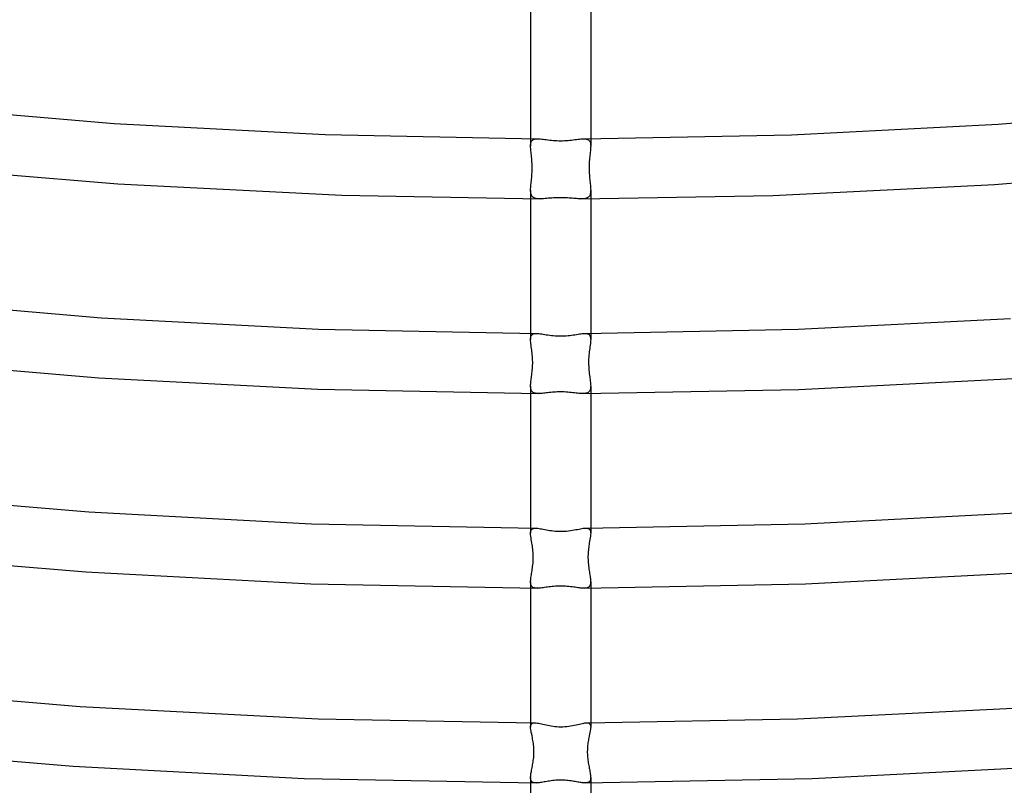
# Model space of a CAD drawing. Header units: millimetres. Extents: x -305 to 305, y -173 to 291.
# Tile 25 of 95: x -36 to 30, y -9 to 42. Entities that reach past the tile are written whole.
import ezdxf

# ---------------------------------------------------------------- set-up
doc = ezdxf.new("R2010")
doc.units = ezdxf.units.MM
doc.layers.add('HIDDEN', color=7, linetype='Continuous')
doc.layers.add('THICK', color=7, linetype='Continuous')

msp = doc.modelspace()

# ---------------------------------------------------------------- linework, layer by layer
at = {"layer": 'HIDDEN'}
for p, q in [((-2, 34.167), (-2, 33.681)), ((-1.895, 34.057), (-1.852, 34.092)), ((-1.852, 34.092), (-1.802, 34.12)), ((-1.802, 34.12), (-1.744, 34.141)), ((-1.744, 34.141), (-1.679, 34.155)), ((-1.679, 34.155), (-1.606, 34.163)), ((-1.606, 34.163), (-1.526, 34.165)), ((1.526, 34.165), (1.6, 34.163)), ((1.6, 34.163), (1.668, 34.156)), ((1.668, 34.156), (1.73, 34.145)), ((1.73, 34.145), (1.786, 34.127)), ((1.786, 34.127), (1.834, 34.104)), ((1.834, 34.104), (1.876, 34.074)), ((2, 34.167), (2, 33.681)), ((-2, 33.681), (-1.998, 33.762)), ((-1.998, 33.606), (-2, 33.681)), ((-1.998, 33.762), (-1.99, 33.836)), ((-1.994, 33.526), (-1.998, 33.606)), ((-1.987, 33.443), (-1.994, 33.526)), ((-1.99, 33.836), (-1.976, 33.903)), ((-1.979, 33.355), (-1.987, 33.443)), ((-1.976, 33.903), (-1.956, 33.962)), ((-1.956, 33.962), (-1.929, 34.013)), ((-1.929, 34.013), (-1.895, 34.057)), ((1.876, 34.074), (1.912, 34.037)), ((1.912, 34.037), (1.941, 33.994)), ((1.941, 33.994), (1.964, 33.944)), ((1.964, 33.944), (1.98, 33.887)), ((1.987, 33.442), (1.979, 33.355)), ((1.98, 33.887), (1.992, 33.825)), ((1.994, 33.526), (1.987, 33.442)), ((1.992, 33.825), (1.998, 33.755)), ((1.998, 33.606), (1.994, 33.526)), ((1.998, 33.755), (2, 33.681)), ((2, 33.681), (1.998, 33.606)), ((-1.969, 33.263), (-1.979, 33.355)), ((-1.958, 33.167), (-1.969, 33.263)), ((-1.947, 33.068), (-1.958, 33.167)), ((-1.936, 32.965), (-1.947, 33.068)), ((-1.926, 32.858), (-1.936, 32.965)), ((-1.916, 32.748), (-1.926, 32.858)), ((1.927, 32.87), (1.918, 32.764)), ((1.937, 32.972), (1.927, 32.87)), ((1.948, 33.071), (1.937, 32.972)), ((1.958, 33.167), (1.948, 33.071)), ((1.969, 33.263), (1.958, 33.167)), ((1.979, 33.355), (1.969, 33.263)), ((-1.908, 32.635), (-1.916, 32.748)), ((-1.902, 32.52), (-1.908, 32.635)), ((-1.898, 32.404), (-1.902, 32.52)), ((-1.896, 32.288), (-1.898, 32.404)), ((-1.898, 32.053), (-1.896, 32.17)), ((-1.896, 32.17), (-1.896, 32.288)), ((1.896, 32.322), (1.895, 32.21)), ((1.895, 32.21), (1.897, 32.098)), ((1.899, 32.434), (1.896, 32.322)), ((1.903, 32.546), (1.899, 32.434)), ((1.909, 32.656), (1.903, 32.546)), ((1.918, 32.764), (1.909, 32.656)), ((-1.949, 31.382), (-1.938, 31.487)), ((-1.938, 31.487), (-1.927, 31.594)), ((-1.927, 31.594), (-1.918, 31.705)), ((-1.918, 31.705), (-1.909, 31.819)), ((-1.909, 31.819), (-1.903, 31.936)), ((-1.903, 31.936), (-1.898, 32.053)), ((1.897, 32.098), (1.9, 31.985)), ((1.9, 31.985), (1.906, 31.873)), ((1.906, 31.873), (1.913, 31.762)), ((1.913, 31.762), (1.922, 31.655)), ((1.922, 31.655), (1.931, 31.55)), ((1.931, 31.55), (1.942, 31.448)), ((-2, 30.75), (-1.998, 30.829)), ((-1.998, 30.829), (-1.994, 30.912)), ((-1.994, 30.912), (-1.988, 30.999)), ((-1.988, 30.999), (-1.979, 31.09)), ((-1.979, 31.09), (-1.97, 31.184)), ((-1.97, 31.184), (-1.959, 31.281)), ((-1.959, 31.281), (-1.949, 31.382)), ((1.942, 31.448), (1.952, 31.349)), ((1.952, 31.349), (1.962, 31.254)), ((1.962, 31.254), (1.972, 31.162)), ((1.972, 31.162), (1.981, 31.073)), ((1.981, 31.073), (1.989, 30.987)), ((1.989, 30.987), (1.995, 30.904)), ((1.995, 30.904), (1.999, 30.825)), ((1.999, 30.825), (2, 30.75)), ((-1.998, 30.671), (-2, 30.75)), ((-2, 30.749), (-2, 30.168)), ((-1.992, 30.598), (-1.998, 30.671)), ((-1.982, 30.53), (-1.992, 30.598)), ((-1.966, 30.468), (-1.982, 30.53)), ((-1.945, 30.411), (-1.966, 30.468)), ((-1.918, 30.36), (-1.945, 30.411)), ((-1.885, 30.316), (-1.918, 30.36)), ((-1.846, 30.278), (-1.885, 30.316)), ((-1.801, 30.246), (-1.846, 30.278)), ((-1.75, 30.22), (-1.801, 30.246)), ((-1.692, 30.199), (-1.75, 30.22)), ((-1.628, 30.184), (-1.692, 30.199)), ((-1.559, 30.173), (-1.628, 30.184)), ((-1.485, 30.167), (-1.559, 30.173)), ((-1.405, 30.164), (-1.485, 30.167)), ((-1.321, 30.165), (-1.405, 30.164)), ((1.392, 30.164), (1.317, 30.165)), ((1.463, 30.166), (1.392, 30.164)), ((1.531, 30.17), (1.463, 30.166)), ((1.595, 30.178), (1.531, 30.17)), ((1.654, 30.189), (1.595, 30.178)), ((1.709, 30.204), (1.654, 30.189)), ((1.759, 30.224), (1.709, 30.204)), ((1.804, 30.248), (1.759, 30.224)), ((1.844, 30.276), (1.804, 30.248)), ((1.88, 30.31), (1.844, 30.276)), ((1.911, 30.349), (1.88, 30.31)), ((1.936, 30.392), (1.911, 30.349)), ((1.957, 30.44), (1.936, 30.392)), ((1.973, 30.493), (1.957, 30.44)), ((1.986, 30.55), (1.973, 30.493)), ((1.994, 30.612), (1.986, 30.55)), ((1.999, 30.679), (1.994, 30.612)), ((2, 30.75), (1.999, 30.679)), ((2, 30.749), (2, 30.168)), ((-2, 21.207), (-2, 20.8)), ((-1.99, 20.939), (-1.975, 20.998)), ((-1.975, 20.998), (-1.954, 21.05)), ((-1.954, 21.05), (-1.926, 21.094)), ((-1.926, 21.094), (-1.891, 21.13)), ((-1.891, 21.13), (-1.848, 21.159)), ((-1.848, 21.159), (-1.797, 21.181)), ((-1.797, 21.181), (-1.739, 21.195)), ((-1.739, 21.195), (-1.674, 21.203)), ((-1.674, 21.203), (-1.601, 21.206)), ((1.601, 21.206), (1.674, 21.203)), ((1.674, 21.203), (1.739, 21.195)), ((1.739, 21.195), (1.797, 21.181)), ((1.797, 21.181), (1.848, 21.159)), ((1.848, 21.159), (1.891, 21.13)), ((1.891, 21.13), (1.927, 21.094)), ((1.927, 21.094), (1.955, 21.05)), ((1.955, 21.05), (1.975, 20.998)), ((1.975, 20.998), (1.989, 20.939)), ((2, 21.207), (2, 20.8)), ((-2, 20.799), (-1.998, 20.872)), ((-1.998, 20.716), (-2, 20.799)), ((-1.998, 20.872), (-1.99, 20.939)), ((-1.991, 20.626), (-1.998, 20.716)), ((-1.98, 20.529), (-1.991, 20.626)), ((-1.967, 20.427), (-1.98, 20.529)), ((-1.952, 20.319), (-1.967, 20.427)), ((1.967, 20.427), (1.952, 20.319)), ((1.98, 20.529), (1.967, 20.427)), ((1.991, 20.625), (1.98, 20.529)), ((1.989, 20.939), (1.998, 20.872)), ((1.998, 20.716), (1.991, 20.625)), ((1.998, 20.872), (2, 20.799)), ((2, 20.799), (1.998, 20.716)), ((-1.937, 20.207), (-1.952, 20.319)), ((-1.923, 20.105), (-1.937, 20.207)), ((-1.909, 20), (-1.923, 20.105)), ((-1.896, 19.892), (-1.909, 20)), ((-1.885, 19.781), (-1.896, 19.892)), ((-1.876, 19.669), (-1.885, 19.781)), ((-1.869, 19.555), (-1.876, 19.669)), ((1.882, 19.747), (1.873, 19.625)), ((1.894, 19.866), (1.882, 19.747)), ((1.907, 19.983), (1.894, 19.866)), ((1.922, 20.097), (1.907, 19.983)), ((1.937, 20.207), (1.922, 20.097)), ((1.952, 20.319), (1.937, 20.207)), ((-1.87, 18.977), (-1.864, 19.09)), ((-1.864, 19.44), (-1.869, 19.555)), ((-1.861, 19.323), (-1.864, 19.44)), ((-1.864, 19.09), (-1.861, 19.206)), ((-1.861, 19.206), (-1.861, 19.323)), ((1.862, 19.378), (1.861, 19.252)), ((1.861, 19.252), (1.863, 19.126)), ((1.866, 19.502), (1.862, 19.378)), ((1.863, 19.126), (1.868, 19.001)), ((1.873, 19.625), (1.866, 19.502)), ((-1.945, 18.27), (-1.933, 18.362)), ((-1.933, 18.362), (-1.92, 18.457)), ((-1.92, 18.457), (-1.908, 18.554)), ((-1.908, 18.554), (-1.897, 18.655)), ((-1.897, 18.655), (-1.886, 18.759)), ((-1.886, 18.759), (-1.877, 18.866)), ((-1.877, 18.866), (-1.87, 18.977)), ((1.868, 19.001), (1.876, 18.88)), ((1.876, 18.88), (1.886, 18.762)), ((1.886, 18.762), (1.897, 18.648)), ((1.897, 18.648), (1.91, 18.537)), ((1.91, 18.537), (1.923, 18.431)), ((1.923, 18.431), (1.937, 18.328)), ((-2, 17.706), (-1.998, 17.776)), ((-1.998, 17.639), (-2, 17.706)), ((-2, 17.705), (-2, 17.207)), ((-1.998, 17.776), (-1.994, 17.85)), ((-1.994, 17.85), (-1.987, 17.928)), ((-1.987, 17.928), (-1.979, 18.009)), ((-1.979, 18.009), (-1.968, 18.093)), ((-1.968, 18.093), (-1.957, 18.18)), ((-1.957, 18.18), (-1.945, 18.27)), ((1.937, 18.328), (1.951, 18.229)), ((1.951, 18.229), (1.963, 18.132)), ((1.963, 18.132), (1.975, 18.039)), ((1.975, 18.039), (1.985, 17.949)), ((1.985, 17.949), (1.993, 17.864)), ((1.993, 17.864), (1.998, 17.782)), ((1.998, 17.782), (2, 17.705)), ((2, 17.705), (1.998, 17.633)), ((2, 17.705), (2, 17.207)), ((-1.993, 17.576), (-1.998, 17.639)), ((-1.983, 17.517), (-1.993, 17.576)), ((-1.969, 17.464), (-1.983, 17.517)), ((-1.951, 17.416), (-1.969, 17.464)), ((-1.927, 17.373), (-1.951, 17.416)), ((-1.898, 17.335), (-1.927, 17.373)), ((-1.864, 17.302), (-1.898, 17.335)), ((-1.825, 17.275), (-1.864, 17.302)), ((-1.78, 17.252), (-1.825, 17.275)), ((-1.73, 17.234), (-1.78, 17.252)), ((-1.676, 17.221), (-1.73, 17.234)), ((-1.616, 17.212), (-1.676, 17.221)), ((-1.552, 17.207), (-1.616, 17.212)), ((-1.483, 17.205), (-1.552, 17.207)), ((1.556, 17.207), (1.483, 17.205)), ((1.625, 17.213), (1.556, 17.207)), ((1.687, 17.224), (1.625, 17.213)), ((1.745, 17.239), (1.687, 17.224)), ((1.797, 17.26), (1.745, 17.239)), ((1.842, 17.286), (1.797, 17.26)), ((1.882, 17.318), (1.842, 17.286)), ((1.915, 17.355), (1.882, 17.318)), ((1.943, 17.399), (1.915, 17.355)), ((1.965, 17.45), (1.943, 17.399)), ((1.981, 17.506), (1.965, 17.45)), ((1.992, 17.567), (1.981, 17.506)), ((1.998, 17.633), (1.992, 17.567)), ((-2, 8.248), (-2, 7.909)), ((-2, 7.908), (-1.997, 7.982)), ((-1.996, 7.819), (-2, 7.908)), ((-1.997, 7.982), (-1.986, 8.047)), ((-1.986, 8.047), (-1.967, 8.103)), ((-1.967, 8.103), (-1.94, 8.149)), ((-1.94, 8.149), (-1.904, 8.186)), ((-1.904, 8.186), (-1.858, 8.214)), ((-1.858, 8.214), (-1.803, 8.233)), ((-1.803, 8.233), (-1.74, 8.243)), ((-1.74, 8.243), (-1.667, 8.247)), ((1.668, 8.247), (1.74, 8.243)), ((1.74, 8.243), (1.804, 8.233)), ((1.804, 8.233), (1.859, 8.214)), ((1.859, 8.214), (1.905, 8.185)), ((1.905, 8.185), (1.941, 8.148)), ((1.941, 8.148), (1.968, 8.102)), ((1.968, 8.102), (1.986, 8.046)), ((1.986, 8.046), (1.997, 7.981)), ((2, 7.908), (1.996, 7.819)), ((1.997, 7.981), (2, 7.908)), ((2, 8.248), (2, 7.909)), ((-1.987, 7.721), (-1.996, 7.819)), ((-1.972, 7.613), (-1.987, 7.721)), ((-1.953, 7.498), (-1.972, 7.613)), ((-1.932, 7.376), (-1.953, 7.498)), ((-1.91, 7.248), (-1.932, 7.376)), ((-1.894, 7.153), (-1.91, 7.248)), ((1.91, 7.248), (1.896, 7.163)), ((1.932, 7.376), (1.91, 7.248)), ((1.953, 7.497), (1.932, 7.376)), ((1.971, 7.612), (1.953, 7.497)), ((1.986, 7.72), (1.971, 7.612)), ((1.996, 7.819), (1.986, 7.72)), ((-1.88, 7.055), (-1.894, 7.153)), ((-1.865, 6.954), (-1.88, 7.055)), ((-1.852, 6.848), (-1.865, 6.954)), ((-1.841, 6.738), (-1.852, 6.848)), ((-1.832, 6.624), (-1.841, 6.738)), ((-1.825, 6.506), (-1.832, 6.624)), ((1.83, 6.595), (1.825, 6.489)), ((1.838, 6.697), (1.83, 6.595)), ((1.847, 6.797), (1.838, 6.697)), ((1.858, 6.893), (1.847, 6.797)), ((1.87, 6.987), (1.858, 6.893)), ((1.883, 7.076), (1.87, 6.987)), ((1.896, 7.163), (1.883, 7.076)), ((-1.85, 5.808), (-1.839, 5.916)), ((-1.839, 5.916), (-1.831, 6.028)), ((-1.831, 6.028), (-1.825, 6.144)), ((-1.822, 6.384), (-1.825, 6.506)), ((-1.825, 6.144), (-1.822, 6.262)), ((-1.822, 6.262), (-1.822, 6.384)), ((1.825, 6.489), (1.822, 6.38)), ((1.822, 6.38), (1.822, 6.27)), ((1.822, 6.27), (1.824, 6.161)), ((1.824, 6.161), (1.83, 6.052)), ((1.83, 6.052), (1.837, 5.944)), ((1.837, 5.944), (1.847, 5.837)), ((-1.935, 5.222), (-1.92, 5.314)), ((-1.92, 5.314), (-1.904, 5.408)), ((-1.904, 5.408), (-1.889, 5.504)), ((-1.889, 5.504), (-1.875, 5.603)), ((-1.875, 5.603), (-1.862, 5.704)), ((-1.862, 5.704), (-1.85, 5.808)), ((1.847, 5.837), (1.858, 5.731)), ((1.858, 5.731), (1.872, 5.627)), ((1.872, 5.627), (1.886, 5.525)), ((1.886, 5.525), (1.902, 5.426)), ((1.902, 5.426), (1.917, 5.329)), ((1.917, 5.329), (1.933, 5.234)), ((-2, 4.672), (-1.998, 4.739)), ((-1.998, 4.606), (-2, 4.672)), ((-2, 4.67), (-2, 4.248)), ((-1.998, 4.739), (-1.993, 4.81)), ((-1.992, 4.546), (-1.998, 4.606)), ((-1.993, 4.81), (-1.985, 4.886)), ((-1.985, 4.886), (-1.975, 4.965)), ((-1.975, 4.965), (-1.963, 5.048)), ((-1.963, 5.048), (-1.949, 5.133)), ((-1.949, 5.133), (-1.935, 5.222)), ((1.933, 5.234), (1.948, 5.143)), ((1.948, 5.143), (1.962, 5.055)), ((1.962, 5.055), (1.974, 4.97)), ((1.974, 4.97), (1.985, 4.889)), ((1.985, 4.889), (1.993, 4.812)), ((1.998, 4.6), (1.99, 4.535)), ((1.993, 4.812), (1.998, 4.739)), ((1.998, 4.739), (2, 4.671)), ((2, 4.671), (1.998, 4.6)), ((2, 4.67), (2, 4.248)), ((-1.98, 4.492), (-1.992, 4.546)), ((-1.964, 4.442), (-1.98, 4.492)), ((-1.943, 4.399), (-1.964, 4.442)), ((-1.915, 4.361), (-1.943, 4.399)), ((-1.882, 4.329), (-1.915, 4.361)), ((-1.843, 4.302), (-1.882, 4.329)), ((-1.798, 4.281), (-1.843, 4.302)), ((-1.748, 4.265), (-1.798, 4.281)), ((-1.692, 4.255), (-1.748, 4.265)), ((-1.63, 4.248), (-1.692, 4.255)), ((-1.563, 4.246), (-1.63, 4.248)), ((1.635, 4.249), (1.563, 4.246)), ((1.7, 4.256), (1.635, 4.249)), ((1.759, 4.268), (1.7, 4.256)), ((1.812, 4.287), (1.759, 4.268)), ((1.858, 4.312), (1.812, 4.287)), ((1.898, 4.343), (1.858, 4.312)), ((1.931, 4.381), (1.898, 4.343)), ((1.957, 4.426), (1.931, 4.381)), ((1.976, 4.477), (1.957, 4.426)), ((1.99, 4.535), (1.976, 4.477)), ((-2, -4.712), (-2, -4.99)), ((-2, -4.99), (-1.996, -4.919)), ((-1.996, -5.07), (-2, -4.99)), ((-1.996, -4.919), (-1.983, -4.858)), ((-1.986, -5.158), (-1.996, -5.07)), ((-1.971, -5.255), (-1.986, -5.158)), ((-1.983, -4.858), (-1.959, -4.807)), ((-1.959, -4.807), (-1.926, -4.768)), ((-1.926, -4.768), (-1.881, -4.74)), ((-1.881, -4.74), (-1.826, -4.722)), ((-1.826, -4.722), (-1.76, -4.713)), ((1.76, -4.713), (1.826, -4.722)), ((1.826, -4.722), (1.882, -4.74)), ((1.882, -4.74), (1.926, -4.768)), ((1.926, -4.768), (1.96, -4.808)), ((1.96, -4.808), (1.983, -4.858)), ((1.986, -5.158), (1.97, -5.255)), ((1.983, -4.858), (1.996, -4.919)), ((1.996, -5.07), (1.986, -5.158)), ((1.996, -4.919), (2, -4.99)), ((2, -4.99), (1.996, -5.07)), ((2, -4.712), (2, -4.99)), ((-1.951, -5.359), (-1.971, -5.255)), ((-1.928, -5.47), (-1.951, -5.359)), ((-1.904, -5.588), (-1.928, -5.47)), ((-1.878, -5.712), (-1.904, -5.588)), ((-1.862, -5.8), (-1.878, -5.712)), ((-1.845, -5.89), (-1.862, -5.8)), ((-1.83, -5.984), (-1.845, -5.89)), ((1.848, -5.872), (1.834, -5.956)), ((1.863, -5.791), (1.848, -5.872)), ((1.878, -5.712), (1.863, -5.791)), ((1.903, -5.588), (1.878, -5.712)), ((1.928, -5.471), (1.903, -5.588)), ((1.951, -5.36), (1.928, -5.471)), ((1.97, -5.255), (1.951, -5.36)), ((-1.816, -6.081), (-1.83, -5.984)), ((-1.803, -6.181), (-1.816, -6.081)), ((-1.793, -6.283), (-1.803, -6.181)), ((-1.784, -6.387), (-1.793, -6.283)), ((-1.779, -6.492), (-1.784, -6.387)), ((-1.777, -6.597), (-1.779, -6.492)), ((1.778, -6.511), (1.776, -6.609)), ((1.783, -6.414), (1.778, -6.511)), ((1.79, -6.318), (1.783, -6.414)), ((1.798, -6.224), (1.79, -6.318)), ((1.809, -6.132), (1.798, -6.224)), ((1.821, -6.043), (1.809, -6.132)), ((1.834, -5.956), (1.821, -6.043)), ((-1.818, -7.224), (-1.805, -7.122)), ((-1.805, -7.122), (-1.794, -7.018)), ((-1.794, -7.018), (-1.786, -6.913)), ((-1.786, -6.913), (-1.78, -6.807)), ((-1.78, -6.807), (-1.777, -6.702)), ((-1.777, -6.702), (-1.777, -6.597)), ((1.776, -6.609), (1.777, -6.706)), ((1.777, -6.706), (1.78, -6.804)), ((1.78, -6.804), (1.785, -6.901)), ((1.785, -6.901), (1.792, -6.997)), ((1.792, -6.997), (1.802, -7.093)), ((1.802, -7.093), (1.813, -7.188)), ((1.813, -7.188), (1.826, -7.282)), ((-1.948, -7.944), (-1.933, -7.864)), ((-1.933, -7.864), (-1.917, -7.781)), ((-1.917, -7.781), (-1.9, -7.695)), ((-1.9, -7.695), (-1.882, -7.607)), ((-1.882, -7.607), (-1.865, -7.515)), ((-1.865, -7.515), (-1.848, -7.421)), ((-1.848, -7.421), (-1.833, -7.324)), ((-1.833, -7.324), (-1.818, -7.224)), ((1.826, -7.282), (1.841, -7.375)), ((1.841, -7.375), (1.856, -7.465)), ((1.856, -7.465), (1.872, -7.553)), ((1.872, -7.553), (1.889, -7.64)), ((1.889, -7.64), (1.905, -7.724)), ((1.905, -7.724), (1.922, -7.806)), ((1.922, -7.806), (1.937, -7.885)), ((-2, -8.356), (-1.998, -8.296)), ((-1.998, -8.414), (-2, -8.356)), ((-2, -8.356), (-2, -8.712)), ((-1.998, -8.296), (-1.993, -8.233)), ((-1.991, -8.468), (-1.998, -8.414)), ((-1.993, -8.233), (-1.985, -8.166)), ((-1.98, -8.516), (-1.991, -8.468)), ((-1.985, -8.166), (-1.975, -8.095)), ((-1.963, -8.56), (-1.98, -8.516)), ((-1.975, -8.095), (-1.963, -8.021)), ((-1.963, -8.021), (-1.948, -7.944)), ((1.937, -7.885), (1.952, -7.962)), ((1.952, -7.962), (1.965, -8.036)), ((1.98, -8.517), (1.963, -8.56)), ((1.965, -8.036), (1.977, -8.106)), ((1.977, -8.106), (1.986, -8.174)), ((1.991, -8.469), (1.98, -8.517)), ((1.986, -8.174), (1.994, -8.238)), ((1.998, -8.415), (1.991, -8.469)), ((1.994, -8.238), (1.998, -8.299)), ((1.998, -8.299), (2, -8.356)), ((2, -8.356), (1.998, -8.415)), ((2, -8.356), (2, -8.712)), ((-1.941, -8.597), (-1.963, -8.56)), ((-1.914, -8.629), (-1.941, -8.597)), ((-1.881, -8.656), (-1.914, -8.629)), ((-1.843, -8.677), (-1.881, -8.656)), ((-1.799, -8.693), (-1.843, -8.677)), ((-1.749, -8.704), (-1.799, -8.693)), ((-1.694, -8.711), (-1.749, -8.704)), ((-1.634, -8.713), (-1.694, -8.711)), ((1.694, -8.711), (1.635, -8.713)), ((1.749, -8.704), (1.694, -8.711)), ((1.798, -8.693), (1.749, -8.704)), ((1.842, -8.677), (1.798, -8.693)), ((1.881, -8.656), (1.842, -8.677)), ((1.914, -8.63), (1.881, -8.656)), ((1.941, -8.598), (1.914, -8.63)), ((1.963, -8.56), (1.941, -8.598))]:
    msp.add_line(p, q, dxfattribs=at)
at = {"layer": 'THICK'}
for p, q in [((-2, 43.126), (-2, 34.167)), ((2, 43.126), (2, 34.167)), ((-43.635, 36.378), (-29.727, 35.185)), ((29.126, 35.144), (42.746, 36.288)), ((-29.727, 35.185), (-15.667, 34.445)), ((15.364, 34.434), (29.126, 35.144)), ((-15.667, 34.445), (-1.527, 34.165)), ((-1.526, 34.165), (-1.443, 34.162)), ((-1.443, 34.162), (-1.355, 34.156)), ((-1.355, 34.156), (-1.262, 34.147)), ((-1.262, 34.147), (-1.163, 34.136)), ((-1.163, 34.136), (-1.06, 34.123)), ((-1.06, 34.123), (-0.953, 34.109)), ((-0.953, 34.109), (-0.843, 34.095)), ((-0.843, 34.095), (-0.729, 34.082)), ((0.731, 34.082), (0.844, 34.095)), ((0.844, 34.095), (0.955, 34.109)), ((0.955, 34.109), (1.061, 34.123)), ((1.061, 34.123), (1.164, 34.136)), ((1.164, 34.136), (1.262, 34.147)), ((1.262, 34.147), (1.356, 34.156)), ((1.356, 34.156), (1.444, 34.162)), ((1.444, 34.162), (1.526, 34.165)), ((1.527, 34.165), (15.364, 34.434)), ((-0.729, 34.082), (-0.612, 34.069)), ((-0.612, 34.069), (-0.493, 34.058)), ((-0.493, 34.058), (-0.371, 34.049)), ((-0.371, 34.049), (-0.248, 34.042)), ((-0.248, 34.042), (-0.124, 34.037)), ((-0.124, 34.037), (0, 34.036)), ((0, 34.036), (0.125, 34.037)), ((0.125, 34.037), (0.25, 34.042)), ((0.25, 34.042), (0.373, 34.049)), ((0.373, 34.049), (0.494, 34.058)), ((0.494, 34.058), (0.614, 34.069)), ((0.614, 34.069), (0.731, 34.082)), ((-43.729, 32.367), (-29.486, 31.159)), ((28.88, 31.118), (42.891, 32.283)), ((-29.486, 31.159), (-14.563, 30.405)), ((14.127, 30.39), (28.88, 31.118)), ((-14.563, 30.405), (-1.321, 30.165)), ((-2, 30.168), (-2, 21.207)), ((-1.229, 30.169), (-1.321, 30.165)), ((-1.132, 30.175), (-1.229, 30.169)), ((-1.032, 30.183), (-1.132, 30.175)), ((-0.927, 30.192), (-1.032, 30.183)), ((-0.82, 30.201), (-0.927, 30.192)), ((-0.709, 30.21), (-0.82, 30.201)), ((-0.595, 30.219), (-0.709, 30.21)), ((-0.479, 30.228), (-0.595, 30.219)), ((-0.361, 30.234), (-0.479, 30.228)), ((-0.242, 30.239), (-0.361, 30.234)), ((-0.121, 30.242), (-0.242, 30.239)), ((0, 30.243), (-0.121, 30.242)), ((0.114, 30.243), (0, 30.243)), ((0.227, 30.24), (0.114, 30.243)), ((0.34, 30.235), (0.227, 30.24)), ((0.452, 30.229), (0.34, 30.235)), ((0.561, 30.222), (0.452, 30.229)), ((0.667, 30.214), (0.561, 30.222)), ((0.771, 30.205), (0.667, 30.214)), ((0.87, 30.197), (0.771, 30.205)), ((0.967, 30.188), (0.87, 30.197)), ((1.06, 30.18), (0.967, 30.188)), ((1.149, 30.174), (1.06, 30.18)), ((1.235, 30.169), (1.149, 30.174)), ((1.317, 30.165), (1.235, 30.169)), ((1.317, 30.165), (14.127, 30.39)), ((2, 30.168), (2, 21.207)), ((-44.862, 23.483), (-30.573, 22.256)), ((-30.573, 22.256), (-16.128, 21.495)), ((15.813, 21.484), (29.948, 22.213)), ((-16.128, 21.495), (-1.602, 21.206)), ((-1.601, 21.206), (-1.524, 21.203)), ((-1.524, 21.203), (-1.441, 21.196)), ((-1.441, 21.196), (-1.353, 21.186)), ((-1.353, 21.186), (-1.259, 21.173)), ((-1.259, 21.173), (-1.161, 21.158)), ((-1.161, 21.158), (-1.059, 21.142)), ((-1.059, 21.142), (-0.952, 21.125)), ((-0.952, 21.125), (-0.842, 21.109)), ((-0.842, 21.109), (-0.728, 21.092)), ((-0.728, 21.092), (-0.612, 21.078)), ((-0.612, 21.078), (-0.493, 21.065)), ((-0.493, 21.065), (-0.372, 21.054)), ((-0.372, 21.054), (-0.249, 21.046)), ((-0.249, 21.046), (-0.125, 21.041)), ((-0.125, 21.041), (0, 21.04)), ((0, 21.04), (0.125, 21.041)), ((0.125, 21.041), (0.249, 21.046)), ((0.249, 21.046), (0.372, 21.054)), ((0.372, 21.054), (0.493, 21.065)), ((0.493, 21.065), (0.612, 21.078)), ((0.612, 21.078), (0.729, 21.092)), ((0.729, 21.092), (0.842, 21.109)), ((0.842, 21.109), (0.952, 21.125)), ((0.952, 21.125), (1.059, 21.142)), ((1.059, 21.142), (1.161, 21.158)), ((1.161, 21.158), (1.26, 21.173)), ((1.26, 21.173), (1.353, 21.186)), ((1.353, 21.186), (1.441, 21.196)), ((1.441, 21.196), (1.524, 21.203)), ((1.524, 21.203), (1.601, 21.206)), ((1.602, 21.206), (15.813, 21.484)), ((-45.191, 19.495), (-30.752, 18.259)), ((-30.752, 18.259), (-16.159, 17.493)), ((15.857, 17.483), (30.153, 18.218)), ((-16.159, 17.493), (-1.484, 17.205)), ((-2, 17.207), (-2, 8.248)), ((-1.406, 17.207), (-1.483, 17.205)), ((-1.325, 17.211), (-1.406, 17.207)), ((-1.24, 17.218), (-1.325, 17.211)), ((-1.151, 17.226), (-1.24, 17.218)), ((-1.059, 17.236), (-1.151, 17.226)), ((-0.963, 17.247), (-1.059, 17.236)), ((-0.864, 17.258), (-0.963, 17.247)), ((-0.763, 17.269), (-0.864, 17.258)), ((-0.659, 17.28), (-0.763, 17.269)), ((-0.552, 17.29), (-0.659, 17.28)), ((-0.444, 17.298), (-0.552, 17.29)), ((-0.335, 17.305), (-0.444, 17.298)), ((-0.224, 17.31), (-0.335, 17.305)), ((-0.112, 17.314), (-0.224, 17.31)), ((0, 17.315), (-0.112, 17.314)), ((0.12, 17.313), (0, 17.315)), ((0.24, 17.31), (0.12, 17.313)), ((0.358, 17.304), (0.24, 17.31)), ((0.475, 17.296), (0.358, 17.304)), ((0.59, 17.286), (0.475, 17.296)), ((0.703, 17.275), (0.59, 17.286)), ((0.814, 17.263), (0.703, 17.275)), ((0.921, 17.251), (0.814, 17.263)), ((1.025, 17.24), (0.921, 17.251)), ((1.125, 17.229), (1.025, 17.24)), ((1.221, 17.219), (1.125, 17.229)), ((1.314, 17.212), (1.221, 17.219)), ((1.401, 17.207), (1.314, 17.212)), ((1.483, 17.205), (1.401, 17.207)), ((1.484, 17.205), (15.857, 17.483)), ((2, 17.207), (2, 8.248)), ((-46.083, 10.586), (-31.413, 9.326)), ((-31.413, 9.326), (-16.582, 8.544)), ((16.256, 8.532), (30.765, 9.282)), ((-16.582, 8.544), (-1.668, 8.247)), ((1.668, 8.247), (16.256, 8.532)), ((-1.667, 8.247), (-1.596, 8.244)), ((-1.596, 8.244), (-1.519, 8.236)), ((-1.519, 8.236), (-1.435, 8.225)), ((-1.435, 8.225), (-1.346, 8.211)), ((-1.346, 8.211), (-1.253, 8.194)), ((-1.253, 8.194), (-1.155, 8.175)), ((-1.155, 8.175), (-1.052, 8.156)), ((-1.052, 8.156), (-0.946, 8.136)), ((-0.946, 8.136), (-0.836, 8.116)), ((-0.836, 8.116), (-0.723, 8.097)), ((-0.723, 8.097), (-0.607, 8.081)), ((-0.607, 8.081), (-0.489, 8.066)), ((-0.489, 8.066), (-0.368, 8.054)), ((-0.368, 8.054), (-0.246, 8.045)), ((-0.246, 8.045), (-0.123, 8.039)), ((-0.123, 8.039), (0, 8.038)), ((0, 8.038), (0.134, 8.04)), ((0.134, 8.04), (0.267, 8.046)), ((0.267, 8.046), (0.398, 8.056)), ((0.398, 8.056), (0.526, 8.07)), ((0.526, 8.07), (0.652, 8.087)), ((0.652, 8.087), (0.775, 8.106)), ((0.775, 8.106), (0.894, 8.126)), ((0.894, 8.126), (1.009, 8.147)), ((1.009, 8.147), (1.12, 8.168)), ((1.12, 8.168), (1.225, 8.189)), ((1.225, 8.189), (1.326, 8.207)), ((1.326, 8.207), (1.421, 8.223)), ((1.421, 8.223), (1.509, 8.235)), ((1.509, 8.235), (1.592, 8.244)), ((1.592, 8.244), (1.668, 8.247)), ((-46.42, 6.6), (-31.602, 5.329)), ((-31.602, 5.329), (-16.625, 4.543)), ((16.31, 4.532), (30.977, 5.287)), ((-16.625, 4.543), (-1.564, 4.246)), ((-2, 4.248), (-2, -4.712)), ((-1.491, 4.248), (-1.563, 4.246)), ((-1.415, 4.253), (-1.491, 4.248)), ((-1.334, 4.26), (-1.415, 4.253)), ((-1.249, 4.27), (-1.334, 4.26)), ((-1.16, 4.282), (-1.249, 4.27)), ((-1.068, 4.295), (-1.16, 4.282)), ((-0.972, 4.308), (-1.068, 4.295)), ((-0.873, 4.322), (-0.972, 4.308)), ((-0.771, 4.336), (-0.873, 4.322)), ((-0.667, 4.349), (-0.771, 4.336)), ((-0.56, 4.361), (-0.667, 4.349)), ((-0.451, 4.371), (-0.56, 4.361)), ((-0.34, 4.38), (-0.451, 4.371)), ((-0.228, 4.386), (-0.34, 4.38)), ((-0.114, 4.39), (-0.228, 4.386)), ((0, 4.391), (-0.114, 4.39)), ((0.112, 4.39), (0, 4.391)), ((0.224, 4.386), (0.112, 4.39)), ((0.335, 4.38), (0.224, 4.386)), ((0.446, 4.372), (0.335, 4.38)), ((0.554, 4.361), (0.446, 4.372)), ((0.661, 4.35), (0.554, 4.361)), ((0.766, 4.337), (0.661, 4.35)), ((0.868, 4.323), (0.766, 4.337)), ((0.967, 4.309), (0.868, 4.323)), ((1.063, 4.295), (0.967, 4.309)), ((1.156, 4.282), (1.063, 4.295)), ((1.246, 4.271), (1.156, 4.282)), ((1.331, 4.261), (1.246, 4.271)), ((1.413, 4.253), (1.331, 4.261)), ((1.49, 4.248), (1.413, 4.253)), ((1.563, 4.246), (1.49, 4.248)), ((1.564, 4.246), (16.31, 4.532)), ((2, 4.248), (2, -4.712)), ((-47.18, -2.323), (-31.978, -3.623)), ((-31.978, -3.623), (-16.136, -4.438)), ((15.762, -4.451), (31.283, -3.67)), ((-16.136, -4.438), (-1.76, -4.713)), ((1.76, -4.713), (15.762, -4.451)), ((-1.76, -4.713), (-1.696, -4.713)), ((-1.696, -4.713), (-1.625, -4.719)), ((-1.625, -4.719), (-1.548, -4.729)), ((-1.548, -4.729), (-1.465, -4.744)), ((-1.465, -4.744), (-1.376, -4.762)), ((-1.376, -4.762), (-1.282, -4.783)), ((-1.282, -4.783), (-1.182, -4.806)), ((-1.182, -4.806), (-1.079, -4.829)), ((-1.079, -4.829), (-0.971, -4.853)), ((-0.971, -4.853), (-0.859, -4.876)), ((-0.859, -4.876), (-0.743, -4.898)), ((-0.743, -4.898), (-0.624, -4.919)), ((-0.624, -4.919), (-0.503, -4.936)), ((-0.503, -4.936), (-0.38, -4.951)), ((-0.38, -4.951), (-0.254, -4.961)), ((-0.254, -4.961), (-0.127, -4.968)), ((-0.127, -4.968), (0, -4.97)), ((0, -4.97), (0.137, -4.968)), ((0.137, -4.968), (0.272, -4.96)), ((0.272, -4.96), (0.406, -4.948)), ((0.406, -4.948), (0.537, -4.932)), ((0.537, -4.932), (0.666, -4.912)), ((0.666, -4.912), (0.791, -4.89)), ((0.791, -4.89), (0.912, -4.865)), ((0.912, -4.865), (1.029, -4.84)), ((1.029, -4.84), (1.141, -4.815)), ((1.141, -4.815), (1.248, -4.791)), ((1.248, -4.791), (1.35, -4.768)), ((1.35, -4.768), (1.446, -4.748)), ((1.446, -4.748), (1.535, -4.732)), ((1.535, -4.732), (1.618, -4.72)), ((1.618, -4.72), (1.693, -4.713)), ((1.693, -4.713), (1.76, -4.713)), ((-47.644, -6.297), (-32.444, -7.6)), ((-32.444, -7.6), (-17.082, -8.408)), ((16.756, -8.419), (31.797, -7.644)), ((-17.082, -8.408), (-1.635, -8.713)), ((1.635, -8.713), (16.756, -8.419)), ((-2, -8.712), (-2, -17.671)), ((-1.571, -8.711), (-1.634, -8.713)), ((-1.504, -8.706), (-1.571, -8.711)), ((-1.432, -8.699), (-1.504, -8.706)), ((-1.355, -8.688), (-1.432, -8.699)), ((-1.276, -8.676), (-1.355, -8.688)), ((-1.193, -8.662), (-1.276, -8.676)), ((-1.106, -8.647), (-1.193, -8.662)), ((-1.017, -8.632), (-1.106, -8.647)), ((-0.925, -8.616), (-1.017, -8.632)), ((-0.83, -8.6), (-0.925, -8.616)), ((-0.732, -8.585), (-0.83, -8.6)), ((-0.632, -8.571), (-0.732, -8.585)), ((-0.53, -8.558), (-0.632, -8.571)), ((-0.427, -8.547), (-0.53, -8.558)), ((-0.322, -8.538), (-0.427, -8.547)), ((-0.215, -8.532), (-0.322, -8.538)), ((-0.108, -8.528), (-0.215, -8.532)), ((0, -8.526), (-0.108, -8.528)), ((0.101, -8.527), (0, -8.526)), ((0.202, -8.531), (0.101, -8.527)), ((0.303, -8.537), (0.202, -8.531)), ((0.402, -8.545), (0.303, -8.537)), ((0.5, -8.555), (0.402, -8.545)), ((0.597, -8.566), (0.5, -8.555)), ((0.693, -8.579), (0.597, -8.566)), ((0.786, -8.593), (0.693, -8.579)), ((0.877, -8.608), (0.786, -8.593)), ((0.966, -8.623), (0.877, -8.608)), ((1.053, -8.638), (0.966, -8.623)), ((1.137, -8.653), (1.053, -8.638)), ((1.218, -8.667), (1.137, -8.653)), ((1.296, -8.679), (1.218, -8.667)), ((1.371, -8.691), (1.296, -8.679)), ((1.442, -8.7), (1.371, -8.691)), ((1.51, -8.707), (1.442, -8.7)), ((1.574, -8.711), (1.51, -8.707)), ((1.635, -8.713), (1.574, -8.711)), ((2, -8.712), (2, -17.671))]:
    msp.add_line(p, q, dxfattribs=at)

doc.saveas('drawing.dxf')
